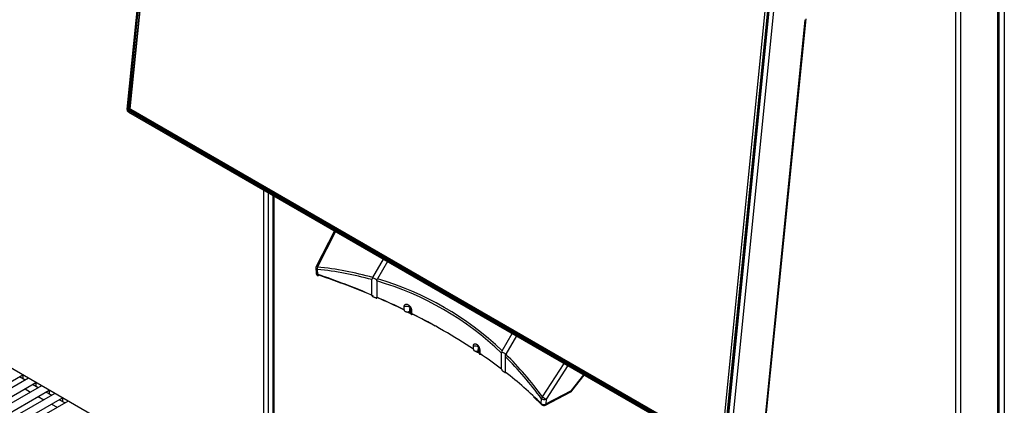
# Model space of a CAD drawing. Header units: millimetres. Extents: x 14 to 274, y 0 to 191.
# Tile 47 of 59: x 208 to 241, y 99 to 112. Entities that reach past the tile are written whole.
import ezdxf

# ---------------------------------------------------------------- set-up
doc = ezdxf.new("R2010")
doc.units = ezdxf.units.MM
doc.layers.add('134.136_BW4_CTM-', color=7, linetype='Continuous')
doc.layers.add('Standard', color=7, linetype='Continuous')

# ---------------------------------------------------------------- blocks, each defined once
blk = doc.blocks.new('SE')
at = {"layer": '134.136_BW4_CTM-', "color": 7, "linetype": 'Continuous'}
for p, q in [((24.369, 50.713), (22.758, 34.629)), ((24.398, 50.672), (22.787, 34.588)), ((22.804, 34.647), (24.401, 50.589)), ((24.443, 50.586), (22.846, 34.643)), ((22.856, 34.676), (24.445, 50.538)), ((24.445, 50.502), (22.856, 34.64)), ((51.485, 8.676), (51.485, 40.247)), ((51.655, 40.247), (51.655, 5.66)), ((51.43, 40.127), (51.43, 21.826)), ((51.465, 21.874), (51.465, 40.175)), ((42.33, 23.397), (43.919, 39.259)), ((43.989, 39.254), (42.4, 23.392)), ((44.029, 39.264), (42.432, 23.322)), ((44.038, 39.252), (42.441, 23.309)), ((42.445, 23.239), (44.056, 39.323)), ((44.197, 39.313), (42.585, 23.229)), ((50.051, 39.427), (50.051, 21.126)), ((50.218, 21.126), (50.218, 39.427)), ((43.786, 24.492), (45.097, 37.574)), ((43.815, 24.523), (45.125, 37.605)), ((22.787, 34.588), (42.445, 23.239)), ((22.807, 34.532), (42.465, 23.183)), ((42.393, 23.282), (22.841, 34.571)), ((22.846, 34.643), (22.854, 34.647)), ((22.856, 34.676), (22.854, 34.637)), ((22.856, 34.64), (22.854, 34.637)), ((22.854, 34.637), (22.887, 34.613)), ((22.856, 34.64), (42.33, 23.397)), ((22.885, 34.614), (22.864, 34.605)), ((22.864, 34.605), (42.416, 23.317)), ((42.36, 23.37), (22.887, 34.613)), ((27.267, 21.284), (7.786, 32.531)), ((27.267, 21.284), (27.267, 31.958)), ((27.408, 31.876), (27.408, 21.284)), ((27.557, 31.79), (27.557, 21.145)), ((27.592, 31.77), (27.592, 21.096)), ((29.591, 30.616), (28.989, 29.441)), ((29.628, 30.595), (29.028, 29.425)), ((30.853, 29.079), (31.203, 29.685)), ((31.341, 29.605), (31.011, 29.034)), ((28.978, 29.391), (28.985, 29.228)), ((29.027, 29.346), (29.034, 29.183)), ((30.826, 28.497), (30.826, 29.009)), ((30.853, 29.079), (30.844, 29.059)), ((30.984, 28.964), (30.984, 28.985)), ((30.984, 28.964), (30.984, 28.429)), ((31.887, 28.012), (31.887, 28.116)), ((32.06, 27.914), (32.092, 27.896)), ((32.131, 27.993), (32.131, 27.891)), ((35.115, 26.664), (35.445, 27.236)), ((35.584, 27.156), (35.234, 26.55)), ((34.168, 26.716), (34.168, 26.817)), ((34.315, 26.613), (34.347, 26.593)), ((34.376, 26.679), (34.376, 26.575)), ((35.102, 26.607), (35.098, 26.588)), ((35.098, 26.053), (35.098, 26.588)), ((35.216, 26.474), (35.216, 25.962)), ((35.223, 26.531), (35.234, 26.55)), ((36.445, 25.142), (37.159, 26.246)), ((37.28, 26.177), (36.563, 25.067)), ((11.51, 21.358), (19.324, 25.869)), ((19.51, 25.762), (11.82, 21.323)), ((19.399, 25.698), (19.214, 25.806)), ((19.325, 25.869), (19.325, 25.741)), ((37.396, 25.355), (37.803, 25.874)), ((37.408, 25.339), (37.819, 25.865)), ((11.945, 21.106), (19.76, 25.618)), ((19.945, 25.511), (12.256, 21.071)), ((12.381, 20.855), (20.195, 25.366)), ((19.399, 25.41), (19.585, 25.303)), ((19.835, 25.447), (19.649, 25.554)), ((19.761, 25.617), (19.761, 25.49)), ((20.27, 25.196), (20.085, 25.303)), ((20.196, 25.366), (20.196, 25.238)), ((36.538, 24.869), (37.376, 25.313)), ((36.559, 24.911), (37.396, 25.355)), ((20.381, 25.259), (12.691, 20.82)), ((12.816, 20.603), (20.631, 25.115)), ((20.816, 25.008), (13.127, 20.568)), ((19.835, 25.158), (20.02, 25.051)), ((20.706, 24.944), (20.52, 25.051)), ((20.632, 25.114), (20.632, 24.987)), ((36.147, 25.143), (36.421, 24.886)), ((36.405, 24.928), (36.409, 25.084)), ((36.563, 25.067), (36.559, 24.911)), ((20.27, 24.907), (20.456, 24.8))]:
    blk.add_line(p, q, dxfattribs=at)
for centre, radius, start, end in [((22.857, 34.619), 0.1, 174.279, 240), ((22.887, 34.64), 0.0414, 175.3502, 236.8166), ((29.078, 29.396), 0.1, 152.8589, 182.6235), ((29.085, 29.233), 0.1, 182.6226, 251.127), ((30.91, 29.007), 0.0842, 141.9387, 179.0667), ((23.142, 29.128), 9, 352.2473, 353.3887), ((40.411, 27.527), 8.327, 176.21, 177.4633), ((27.044, 27.773), 7.363, 350.9338, 352.2943), ((43.962, 25.964), 9.635, 175.1617, 176.2524), ((35.202, 26.613), 0.101, 149.5984, 183.3562), ((35.551, 26.461), 0.335, 167.9884, 177.7776), ((37.329, 25.401), 0.1, 297.9004, 300), ((37.329, 25.401), 0.1, 300, 321.9527), ((36.491, 24.957), 0.1, 225.7227, 297.9004)]:
    blk.add_arc(centre, radius, start, end, dxfattribs=at)
for centre, major_axis, ratio, start_param, end_param in [((22.857, 34.619), (0.0995, -0.01), 0.502685, 3.141593, 3.98105), ((22.857, 34.619), (0.05, 0.0866), 0.57735, 2.234021, 3.141593), ((22.846, 34.622), (0.024, -0.055), 0.643602, 3.996216, 5.566707), ((22.825, 34.656), (0.0299, -0.003), 0.502685, 3.98105, 5.534393), ((22.862, 34.58), (0.015, 0.026), 0.57735, 0.680678, 2.234021), ((29.078, 29.396), (0.0999, 0.0046), 0.558448, 3.141593, 4.152198), ((29.085, 29.233), (0.0999, 0.0046), 0.558437, 3.141935, 4.151796), ((29.078, 29.396), (0.089, -0.0456), 0.035246, 2.185396, 3.141593), ((29.078, 29.396), (-0.0105, -0.0994), 0.542711, 4.475671, 5.291985), ((18.335, 2.224), (14.832, 25.811), 0.575977, 0.14719, 0.250035), ((18.285, 2.252), (14.92, 25.842), 0.57735, 0.147356, 0.251217), ((18.335, 18.751), (21, 0), 0.57735, 0.93377, 1.036205), ((29.085, 29.233), (0.0323, 0.0946), 0.415997, 2.258666, 3.141593), ((29.085, 29.233), (0.0323, 0.0946), 0.415997, 3.141593, 3.829463), ((18.335, 18.669), (21.1, 0), 0.57735, 0.934547, 1.036205), ((30.875, 29.016), (-0.11, 0.029), 0.317837, 3.077079, 5.08694), ((18.335, 2.224), (-14.832, -25.811), 0.575977, 3.001406, 3.279416), ((18.285, 2.252), (-14.92, -25.842), 0.57735, 3.003619, 3.279567), ((18.335, 18.751), (21, 0), 0.57735, 0.869306, 0.924403), ((18.335, 18.669), (21.1, 0), 0.57735, 0.872718, 0.926674), ((31.977, 28.046), (0.149, -0.017), 0.513098, 0.847464, 2.271273), ((18.335, 18.669), (21.1, 0), 0.57735, 0.808101, 0.865143), ((31.997, 28.032), (-0.15, 0.01), 0.479108, 3.936916, 3.964336), ((18.335, 18.751), (21, 0), 0.57735, 0.716773, 0.854023), ((34.235, 26.74), (-0.149, 0.02), 0.525453, 3.999107, 5.253972), ((18.335, 18.669), (21.1, 0), 0.57735, 0.707081, 0.715188), ((35.118, 26.567), (-0.11, 0.029), 0.317837, 2.93696, 4.946821), ((18.335, 18.751), (21, 0), 0.57735, 0.646393, 0.70149), ((18.335, 2.224), (14.832, 25.811), 0.575977, -0.252399, -0.149554), ((18.285, 2.252), (14.92, 25.842), 0.57735, -0.251217, -0.147356), ((18.335, 18.751), (21, 0), 0.57735, 0.534592, 0.637026), ((37.329, 25.401), (-0.0468, 0.0884), 0.551865, 3.141593, 3.904506), ((37.329, 25.401), (-0.0788, 0.0616), 0.092682, 3.141593, 3.758806), ((36.495, 25.113), (-0.0809, -0.0588), 0.542711, 4.949107, 5.765422), ((36.495, 25.113), (-0.1, 0.0028), 0.607791, 0.550951, 2.329546), ((36.495, 25.113), (-0.084, 0.0543), 0.035246, 0.956196, 2.526993), ((36.491, 24.957), (0.0698, 0.0716), 0.702576, 2.517222, 3.141593), ((36.491, 24.957), (-0.1, 0.0028), 0.607781, 0.551372, 2.329557), ((36.491, 24.957), (-0.0468, 0.0884), 0.551865, 3.141593, 3.904506)]:
    blk.add_ellipse(centre, major_axis=major_axis, ratio=ratio, start_param=start_param, end_param=end_param, dxfattribs=at)
blk.add_open_spline([(30.984, 28.985), (30.992, 28.999), (31.001, 29.016), (31.011, 29.034)], degree=3, dxfattribs=at)
for points, knots in [([(30.826, 28.497), (30.826, 28.492), (30.827, 28.486), (30.828, 28.482), (30.83, 28.475), (30.833, 28.469), (30.837, 28.463), (30.841, 28.458), (30.847, 28.453), (30.854, 28.449), (30.861, 28.445), (30.87, 28.441), (30.88, 28.438), (30.89, 28.434), (30.901, 28.431), (30.911, 28.427), (30.922, 28.424), (30.932, 28.42), (30.941, 28.416), (30.949, 28.413), (30.957, 28.409), (30.963, 28.405), (30.968, 28.402), (30.973, 28.399), (30.976, 28.396), (30.98, 28.394), (30.982, 28.393), (30.983, 28.392), (30.985, 28.392), (30.985, 28.393), (30.985, 28.396), (30.985, 28.398), (30.985, 28.403), (30.984, 28.408), (30.984, 28.414), (30.984, 28.421), (30.984, 28.429)], [0, 0, 0, 0, 0.056564, 0.056564, 0.056564, 0.134783, 0.134783, 0.134783, 0.21352, 0.21352, 0.21352, 0.302903, 0.302903, 0.302903, 0.401214, 0.401214, 0.401214, 0.499314, 0.499314, 0.499314, 0.589855, 0.589855, 0.589855, 0.670613, 0.670613, 0.670613, 0.747872, 0.747872, 0.747872, 0.829861, 0.829861, 0.829861, 0.915047, 0.915047, 0.915047, 1, 1, 1, 1]), ([(31.887, 28.116), (31.887, 28.12), (31.888, 28.124), (31.888, 28.131), (31.889, 28.133), (31.889, 28.137), (31.889, 28.139), (31.891, 28.144), (31.893, 28.152), (31.896, 28.159), (31.898, 28.163), (31.898, 28.165), (31.899, 28.166), (31.9, 28.168), (31.901, 28.169), (31.904, 28.174), (31.908, 28.179), (31.913, 28.183), (31.917, 28.187), (31.919, 28.188), (31.921, 28.189), (31.922, 28.19), (31.922, 28.19), (31.923, 28.191), (31.923, 28.191), (31.926, 28.193), (31.932, 28.195), (31.942, 28.198), (31.949, 28.199), (31.953, 28.2), (31.954, 28.2), (31.955, 28.2), (31.956, 28.2), (31.959, 28.2), (31.962, 28.2), (31.967, 28.199), (31.975, 28.198), (31.982, 28.197), (31.988, 28.195), (31.99, 28.194), (31.993, 28.193), (31.994, 28.193), (31.996, 28.192), (31.997, 28.192), (32.002, 28.19), (32.01, 28.186), (32.022, 28.179), (32.03, 28.174), (32.035, 28.171), (32.035, 28.17), (32.036, 28.17), (32.037, 28.169), (32.041, 28.166), (32.044, 28.164), (32.049, 28.159), (32.057, 28.152), (32.064, 28.145), (32.069, 28.139), (32.071, 28.137), (32.073, 28.135), (32.074, 28.134), (32.074, 28.133), (32.076, 28.132), (32.077, 28.13), (32.081, 28.125), (32.087, 28.117), (32.096, 28.104), (32.101, 28.094), (32.104, 28.089), (32.105, 28.087), (32.106, 28.085), (32.108, 28.082), (32.11, 28.078), (32.113, 28.071), (32.117, 28.062), (32.12, 28.052), (32.123, 28.045), (32.123, 28.043), (32.124, 28.039), (32.125, 28.038), (32.125, 28.036), (32.126, 28.035), (32.127, 28.029), (32.129, 28.019), (32.131, 28.006), (32.131, 27.997), (32.131, 27.993)], [0, 0, 0, 0, 0.03125, 0.03125, 0.046875, 0.046875, 0.0625, 0.0625, 0.09375, 0.125, 0.132813, 0.132813, 0.140625, 0.140625, 0.15625, 0.15625, 0.1875, 0.21875, 0.21875, 0.234375, 0.242188, 0.242188, 0.246094, 0.246094, 0.25, 0.25, 0.28125, 0.3125, 0.34375, 0.347656, 0.347656, 0.351563, 0.351563, 0.359375, 0.375, 0.375, 0.40625, 0.4375, 0.4375, 0.453125, 0.453125, 0.460938, 0.460938, 0.46875, 0.46875, 0.5, 0.53125, 0.5625, 0.5625, 0.566406, 0.566406, 0.570313, 0.578125, 0.59375, 0.59375, 0.625, 0.65625, 0.65625, 0.671875, 0.671875, 0.675781, 0.675781, 0.679688, 0.6875, 0.6875, 0.71875, 0.75, 0.78125, 0.78125, 0.789063, 0.789063, 0.796875, 0.8125, 0.8125, 0.84375, 0.875, 0.875, 0.890625, 0.890625, 0.898437, 0.898437, 0.90625, 0.90625, 0.9375, 0.96875, 1, 1, 1, 1]), ([(31.887, 28.012), (31.887, 27.996), (31.893, 27.981), (31.911, 27.966), (31.918, 27.961), (31.934, 27.954), (31.943, 27.951), (31.962, 27.946), (31.972, 27.944), (31.992, 27.939), (32.001, 27.937), (32.019, 27.931), (32.028, 27.928), (32.045, 27.922), (32.052, 27.918), (32.06, 27.914)], [0, 0, 0, 0, 0.25, 0.25, 0.375, 0.375, 0.5, 0.5, 0.625, 0.625, 0.75, 0.75, 0.875, 0.875, 1, 1, 1, 1]), ([(32.102, 28.078), (32.102, 28.078), (32.102, 28.079), (32.102, 28.081), (32.102, 28.081), (32.102, 28.082), (32.102, 28.082), (32.102, 28.084), (32.102, 28.085), (32.101, 28.086), (32.101, 28.087), (32.101, 28.087), (32.101, 28.087), (32.101, 28.088), (32.1, 28.089), (32.1, 28.09), (32.099, 28.091), (32.099, 28.092), (32.098, 28.093), (32.098, 28.093), (32.097, 28.094), (32.096, 28.095), (32.096, 28.096), (32.095, 28.096), (32.095, 28.097), (32.094, 28.097), (32.094, 28.098), (32.093, 28.098), (32.093, 28.098), (32.092, 28.098), (32.092, 28.098), (32.091, 28.099), (32.09, 28.099), (32.09, 28.099), (32.089, 28.1), (32.089, 28.1), (32.089, 28.1), (32.088, 28.1), (32.087, 28.099), (32.087, 28.099), (32.086, 28.099), (32.086, 28.099), (32.086, 28.099), (32.085, 28.098), (32.084, 28.098), (32.084, 28.098), (32.084, 28.097), (32.084, 28.097), (32.083, 28.096), (32.083, 28.096), (32.083, 28.095), (32.083, 28.095), (32.082, 28.094), (32.082, 28.093), (32.082, 28.092)], [0, 0, 0, 0, 0.0625, 0.0625, 0.09375, 0.09375, 0.125, 0.125, 0.1875, 0.203125, 0.203125, 0.21875, 0.21875, 0.25, 0.25, 0.3125, 0.3125, 0.34375, 0.34375, 0.375, 0.375, 0.4375, 0.4375, 0.46875, 0.46875, 0.5, 0.5, 0.53125, 0.546875, 0.546875, 0.5625, 0.5625, 0.625, 0.640625, 0.640625, 0.65625, 0.65625, 0.6875, 0.71875, 0.734375, 0.734375, 0.75, 0.75, 0.8125, 0.828125, 0.828125, 0.84375, 0.84375, 0.875, 0.90625, 0.90625, 0.9375, 0.9375, 1, 1, 1, 1]), ([(32.092, 27.896), (32.105, 27.889), (32.115, 27.881), (32.127, 27.869), (32.13, 27.866), (32.134, 27.859), (32.136, 27.857), (32.137, 27.853), (32.138, 27.853), (32.137, 27.854), (32.136, 27.856), (32.133, 27.865), (32.131, 27.877), (32.131, 27.891)], [0, 0, 0, 0, 0.25, 0.25, 0.375, 0.375, 0.5, 0.5, 0.625, 0.625, 0.75, 0.75, 1, 1, 1, 1]), ([(34.168, 26.817), (34.168, 26.821), (34.168, 26.83), (34.169, 26.841), (34.171, 26.849), (34.172, 26.853), (34.173, 26.854), (34.173, 26.855), (34.173, 26.856), (34.174, 26.859), (34.175, 26.86), (34.177, 26.865), (34.18, 26.871), (34.183, 26.876), (34.186, 26.879), (34.187, 26.881), (34.189, 26.883), (34.19, 26.884), (34.191, 26.884), (34.193, 26.887), (34.198, 26.89), (34.206, 26.894), (34.211, 26.895), (34.215, 26.896), (34.216, 26.896), (34.217, 26.896), (34.217, 26.896), (34.218, 26.896), (34.22, 26.897), (34.221, 26.897), (34.226, 26.897), (34.232, 26.896), (34.238, 26.895), (34.243, 26.894), (34.246, 26.893), (34.249, 26.892), (34.25, 26.891), (34.251, 26.891), (34.251, 26.891), (34.255, 26.889), (34.262, 26.886), (34.272, 26.88), (34.279, 26.875), (34.283, 26.872), (34.284, 26.871), (34.286, 26.87), (34.286, 26.869), (34.289, 26.867), (34.291, 26.866), (34.296, 26.861), (34.302, 26.855), (34.309, 26.847), (34.314, 26.842), (34.316, 26.839), (34.318, 26.836), (34.319, 26.834), (34.32, 26.834), (34.321, 26.833), (34.324, 26.828), (34.33, 26.82), (34.338, 26.806), (34.344, 26.797), (34.346, 26.792), (34.347, 26.791), (34.347, 26.79), (34.347, 26.79), (34.348, 26.788), (34.35, 26.784), (34.352, 26.781), (34.355, 26.773), (34.359, 26.764), (34.363, 26.754), (34.365, 26.747), (34.366, 26.744), (34.367, 26.741), (34.367, 26.739), (34.368, 26.737), (34.37, 26.731), (34.372, 26.72), (34.374, 26.711), (34.375, 26.704), (34.375, 26.701), (34.376, 26.697), (34.376, 26.694), (34.376, 26.688), (34.376, 26.683), (34.376, 26.679)], [0, 0, 0, 0, 0.03125, 0.0625, 0.09375, 0.09375, 0.101563, 0.101563, 0.109375, 0.109375, 0.125, 0.125, 0.15625, 0.1875, 0.1875, 0.203125, 0.210937, 0.210937, 0.21875, 0.21875, 0.25, 0.28125, 0.3125, 0.3125, 0.320312, 0.324219, 0.324219, 0.328125, 0.328125, 0.34375, 0.34375, 0.375, 0.40625, 0.40625, 0.421875, 0.429687, 0.433594, 0.433594, 0.4375, 0.4375, 0.46875, 0.5, 0.53125, 0.53125, 0.539062, 0.539062, 0.546875, 0.546875, 0.5625, 0.5625, 0.59375, 0.625, 0.625, 0.640625, 0.648437, 0.648437, 0.652344, 0.652344, 0.65625, 0.6875, 0.71875, 0.75, 0.75, 0.753906, 0.753906, 0.757812, 0.757812, 0.765625, 0.78125, 0.78125, 0.8125, 0.84375, 0.84375, 0.859375, 0.859375, 0.867187, 0.867187, 0.875, 0.90625, 0.9375, 0.9375, 0.953125, 0.953125, 0.96875, 0.96875, 1, 1, 1, 1]), ([(34.168, 26.716), (34.168, 26.701), (34.172, 26.688), (34.187, 26.672), (34.193, 26.667), (34.207, 26.658), (34.214, 26.654), (34.23, 26.647), (34.239, 26.644), (34.255, 26.638), (34.264, 26.635), (34.288, 26.626), (34.302, 26.62), (34.315, 26.613)], [0, 0, 0, 0, 0.25, 0.25, 0.375, 0.375, 0.5, 0.5, 0.625, 0.625, 0.75, 0.75, 1, 1, 1, 1]), ([(34.347, 26.593), (34.355, 26.589), (34.361, 26.585), (34.37, 26.577), (34.374, 26.573), (34.377, 26.57)], [0, 0, 0, 0, 0.589029, 0.589029, 1, 1, 1, 1]), ([(34.392, 26.538), (34.392, 26.537), (34.391, 26.535), (34.388, 26.535), (34.386, 26.536), (34.38, 26.546), (34.376, 26.559), (34.376, 26.575)], [0, 0, 0, 0, 0.202821, 0.202821, 0.468548, 0.468548, 1, 1, 1, 1]), ([(35.098, 26.053), (35.098, 26.045), (35.1, 26.037), (35.103, 26.03), (35.106, 26.023), (35.111, 26.016), (35.117, 26.01), (35.123, 26.004), (35.13, 25.999), (35.138, 25.994), (35.145, 25.989), (35.153, 25.985), (35.161, 25.981), (35.169, 25.976), (35.177, 25.972), (35.184, 25.968), (35.193, 25.963), (35.2, 25.958), (35.206, 25.954), (35.211, 25.949), (35.216, 25.945), (35.219, 25.941)], [0, 0, 0, 0, 0.146611, 0.146611, 0.146611, 0.293623, 0.293623, 0.293623, 0.435119, 0.435119, 0.435119, 0.568451, 0.568451, 0.568451, 0.707822, 0.707822, 0.707822, 0.864077, 0.864077, 0.864077, 1, 1, 1, 1]), ([(35.228, 25.926), (35.228, 25.925), (35.227, 25.924), (35.226, 25.925), (35.224, 25.926), (35.223, 25.928), (35.221, 25.932), (35.219, 25.936), (35.218, 25.941), (35.217, 25.947), (35.217, 25.952), (35.216, 25.957), (35.216, 25.962)], [0, 0, 0, 0, 0.259799, 0.259799, 0.259799, 0.532754, 0.532754, 0.532754, 0.803912, 0.803912, 0.803912, 1, 1, 1, 1])]:
    blk.add_open_spline(points, degree=3, knots=knots, dxfattribs=at)

msp = doc.modelspace()

# ---------------------------------------------------------------- block references
at = {"layer": 'Standard', "color": 7}
msp.add_blockref('SE', (189.0536, 74.4965), dxfattribs=at)

doc.saveas('drawing.dxf')
